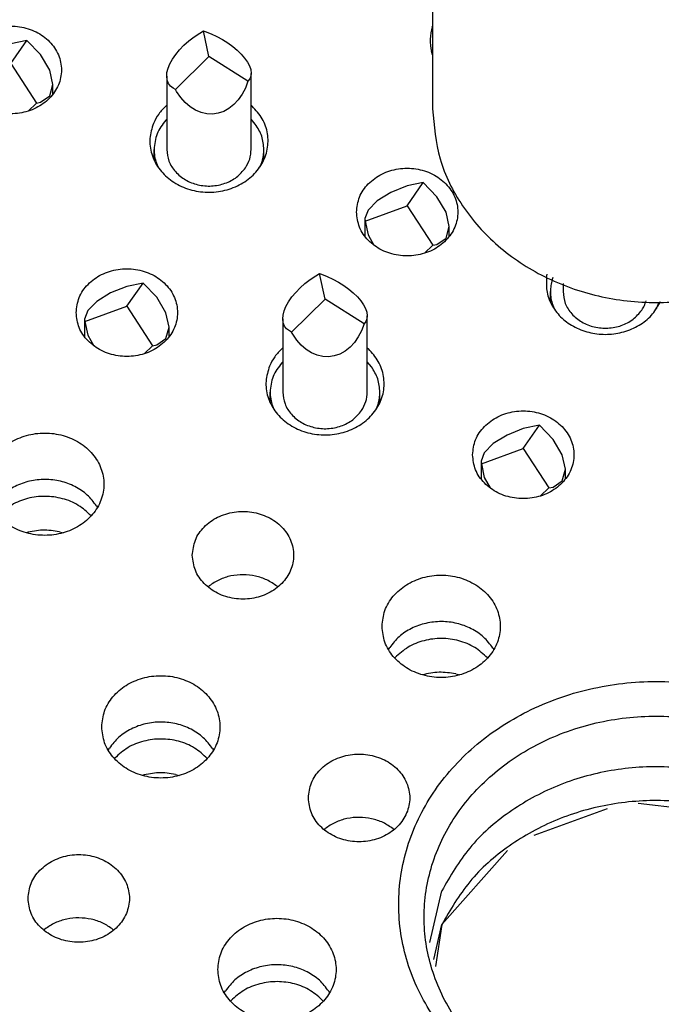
# Model space of a CAD drawing. Header units: inches. Extents: x -129 to 664, y -381 to 179.
# Tile 55 of 109: x -54 to -46, y -221 to -210. Entities that reach past the tile are written whole.
import ezdxf

# ---------------------------------------------------------------- set-up
doc = ezdxf.new("R2010")
doc.units = ezdxf.units.IN
doc.layers.add('1', color=7, linetype='Continuous')

# ---------------------------------------------------------------- blocks, each defined once
blk = doc.blocks.new('nut_hcdps_E7018-25751_1__12', base_point=(-48.976, -213.144))
at = {"color": 7, "linetype": 'Continuous'}
for p, q in [((-48.351, -205.554), (-48.539, -205.586)), ((-48.539, -205.586), (-48.539, -205.986)), ((-48.351, -205.554), (-47.821, -205.744)), ((-47.821, -205.744), (-47.43, -206.086)), ((-48.768, -206.36), (-48.539, -205.986)), ((-47.032, -206.527), (-48.539, -205.986)), ((-47.43, -206.086), (-47.032, -206.427)), ((-48.922, -206.386), (-48.733, -206.354)), ((-48.203, -206.544), (-48.733, -206.354)), ((-47.032, -206.527), (-47.032, -206.427)), ((-47.812, -206.886), (-48.203, -206.544)), ((-48.976, -206.849), (-48.976, -210.849)), ((-43.676, -210.849), (-43.676, -206.849)), ((-47.415, -207.227), (-47.812, -206.886)), ((-47.335, -206.887), (-47.414, -207.23)), ((-44.84, -207.015), (-44.449, -206.954)), ((-44.449, -206.954), (-43.919, -207.144)), ((-45.238, -207.071), (-44.84, -207.015)), ((-45.238, -207.171), (-45.238, -207.071)), ((-45.238, -207.171), (-43.73, -207.711)), ((-43.73, -207.311), (-43.919, -207.144)), ((-43.73, -207.311), (-43.73, -207.711)), ((-47.138, -207.531), (-46.967, -207.456)), ((-46.967, -207.456), (-46.878, -207.435)), ((-46.478, -207.366), (-46.258, -207.354)), ((-47.098, -207.48), (-47.237, -207.66)), ((-45.56, -207.502), (-45.52, -207.523)), ((-45.385, -207.699), (-45.554, -207.48)), ((-45.505, -207.855), (-45.317, -207.611)), ((-44.831, -207.754), (-45.222, -207.815)), ((-44.831, -207.754), (-44.302, -207.944)), ((-45.222, -207.815), (-45.62, -207.871)), ((-44.302, -207.944), (-44.113, -208.111)), ((-44.113, -208.111), (-44.113, -208.511))]:
    blk.add_line(p, q, dxfattribs=at)
at = {"color": 1, "linetype": 'Continuous'}
for p, q in [((-47.136, -207.529), (-47.015, -207.459)), ((-45.637, -207.459), (-45.563, -207.502)), ((-45.563, -207.502), (-45.516, -207.529))]:
    blk.add_line(p, q, dxfattribs=at)
at = {"color": 7, "linetype": 'Continuous'}
for points, knots in [([(-43.676, -206.849), (-43.693, -206.652), (-43.728, -206.255), (-43.998, -205.704), (-44.407, -205.23), (-44.941, -204.863), (-45.563, -204.625), (-46.232, -204.53), (-46.908, -204.584), (-47.545, -204.785), (-48.115, -205.112), (-48.399, -205.43), (-48.539, -205.586)], [0, 0, 0, 0, 0.587286, 1.186519, 1.806034, 2.44847, 3.110621, 3.78469, 4.460272, 5.126647, 5.775077, 6.400921, 6.400921, 6.400921, 6.400921]), ([(-43.919, -207.144), (-43.895, -206.951), (-43.846, -206.564), (-44.009, -205.986), (-44.332, -205.471), (-44.804, -205.053), (-45.385, -204.761), (-46.033, -204.616), (-46.702, -204.625), (-47.342, -204.791), (-47.92, -205.093), (-48.209, -205.402), (-48.351, -205.554)], [0, 0, 0, 0, 0.577804, 1.160027, 1.758948, 2.381276, 3.026584, 3.688116, 4.354999, 5.015056, 5.657778, 6.277089, 6.277089, 6.277089, 6.277089]), ([(-44.449, -206.954), (-44.441, -206.811), (-44.424, -206.523), (-44.565, -206.103), (-44.816, -205.731), (-45.17, -205.428), (-45.599, -205.216), (-46.076, -205.106), (-46.57, -205.105), (-47.046, -205.215), (-47.482, -205.421), (-47.709, -205.637), (-47.821, -205.744)], [0, 0, 0, 0, 0.425961, 0.856788, 1.300306, 1.760505, 2.236772, 2.724474, 3.216328, 3.704134, 4.180586, 4.641007, 4.641007, 4.641007, 4.641007]), ([(-45.238, -207.071), (-45.254, -206.985), (-45.287, -206.81), (-45.437, -206.58), (-45.646, -206.393), (-45.906, -206.263), (-46.196, -206.198), (-46.495, -206.203), (-46.784, -206.273), (-46.95, -206.376), (-47.032, -206.427)], [0, 0, 0, 0, 0.260228, 0.527904, 0.806064, 1.094531, 1.39027, 1.688392, 1.983425, 2.270655, 2.270655, 2.270655, 2.270655]), ([(-48.922, -206.386), (-48.938, -206.463), (-48.969, -206.615), (-48.974, -206.771), (-48.976, -206.849)], [0, 0, 0, 0, 0.2335931, 0.4663966, 0.4663966, 0.4663966, 0.4663966]), ([(-48.733, -206.354), (-48.757, -206.547), (-48.806, -206.934), (-48.643, -207.512), (-48.32, -208.027), (-47.848, -208.445), (-47.267, -208.736), (-46.62, -208.882), (-45.95, -208.872), (-45.31, -208.706), (-44.732, -208.405), (-44.443, -208.095), (-44.302, -207.944)], [0, 0, 0, 0, 0.577804, 1.160027, 1.758948, 2.381276, 3.026584, 3.688116, 4.354999, 5.015056, 5.657778, 6.277089, 6.277089, 6.277089, 6.277089]), ([(-47.032, -206.527), (-47.095, -206.578), (-47.218, -206.68), (-47.296, -206.819), (-47.335, -206.887)], [0, 0, 0, 0, 0.2410819, 0.4742278, 0.4742278, 0.4742278, 0.4742278]), ([(-48.203, -206.544), (-48.212, -206.687), (-48.228, -206.974), (-48.087, -207.394), (-47.837, -207.767), (-47.482, -208.069), (-47.053, -208.282), (-46.576, -208.392), (-46.082, -208.393), (-45.606, -208.283), (-45.171, -208.077), (-44.943, -207.86), (-44.831, -207.754)], [0, 0, 0, 0, 0.425961, 0.856788, 1.300306, 1.760505, 2.236772, 2.724474, 3.216328, 3.704134, 4.180586, 4.641006, 4.641006, 4.641006, 4.641006]), ([(-48.976, -206.849), (-48.959, -207.045), (-48.925, -207.442), (-48.654, -207.994), (-48.246, -208.468), (-47.711, -208.835), (-47.089, -209.073), (-46.42, -209.167), (-45.744, -209.114), (-45.108, -208.913), (-44.538, -208.586), (-44.253, -208.268), (-44.113, -208.111)], [0, 0, 0, 0, 0.587286, 1.186519, 1.806034, 2.44847, 3.110621, 3.784689, 4.460272, 5.126647, 5.775077, 6.400921, 6.400921, 6.400921, 6.400921]), ([(-43.73, -207.311), (-43.715, -207.235), (-43.683, -207.082), (-43.678, -206.926), (-43.676, -206.849)], [0, 0, 0, 0, 0.2335933, 0.466397, 0.466397, 0.466397, 0.466397]), ([(-47.415, -207.227), (-47.398, -207.313), (-47.365, -207.487), (-47.215, -207.717), (-47.006, -207.905), (-46.746, -208.035), (-46.456, -208.1), (-46.158, -208.094), (-45.868, -208.024), (-45.702, -207.921), (-45.62, -207.871)], [0, 0, 0, 0, 0.260228, 0.527904, 0.806064, 1.094531, 1.39027, 1.688393, 1.983426, 2.270655, 2.270655, 2.270655, 2.270655]), ([(-45.554, -207.48), (-45.627, -207.426), (-45.775, -207.316), (-46.043, -207.225), (-46.326, -207.192), (-46.609, -207.225), (-46.877, -207.316), (-47.025, -207.426), (-47.098, -207.48)], [0, 0, 0, 0, 0.271593, 0.551446, 0.83596, 1.120473, 1.400327, 1.671919, 1.671919, 1.671919, 1.671919]), ([(-45.317, -207.611), (-45.289, -207.54), (-45.232, -207.398), (-45.236, -207.246), (-45.238, -207.171)], [0, 0, 0, 0, 0.2270745, 0.4514798, 0.4514798, 0.4514798, 0.4514798]), ([(-45.56, -207.502), (-45.673, -207.462), (-45.899, -207.382), (-46.138, -207.363), (-46.258, -207.354)], [0, 0, 0, 0, 0.3560561, 0.7163551, 0.7163551, 0.7163551, 0.7163551]), ([(-44.113, -208.511), (-44.028, -208.387), (-43.858, -208.14), (-43.773, -207.853), (-43.73, -207.711)], [0, 0, 0, 0, 0.4506023, 0.8917694, 0.8917694, 0.8917694, 0.8917694]), ([(-48.976, -210.849), (-48.958, -211.05), (-48.922, -211.456), (-48.639, -212.019), (-48.213, -212.498), (-47.657, -212.863), (-47.014, -213.092), (-46.326, -213.17), (-45.638, -213.092), (-44.995, -212.863), (-44.439, -212.498), (-44.013, -212.019), (-43.73, -211.456), (-43.694, -211.05), (-43.676, -210.849)], [0, 0, 0, 0, 0.600805, 1.214361, 1.849394, 2.508357, 3.187364, 3.877678, 4.567992, 5.246999, 5.905963, 6.540996, 7.154551, 7.755357, 7.755357, 7.755357, 7.755357])]:
    blk.add_open_spline(points, degree=3, knots=knots, dxfattribs=at)
at = {"color": 1, "linetype": 'Continuous'}
blk.add_open_spline([(-45.637, -207.459), (-45.749, -207.425), (-45.973, -207.357), (-46.326, -207.331), (-46.679, -207.357), (-46.903, -207.425), (-47.015, -207.459)], degree=3, knots=[0, 0, 0, 0, 0.349125, 0.701563, 1.054001, 1.403127, 1.403127, 1.403127, 1.403127], dxfattribs=at)
blk = doc.blocks.new('E7018-60120_plug_female_hcdps_ass__14', base_point=(-48.976, -281.006))
blk.add_blockref('nut_hcdps_E7018-25751_1__12', (-48.976, -213.144))
blk = doc.blocks.new('100A_pin_assy_5__15', base_point=(-48.976, -281.006))
blk.add_blockref('E7018-60120_plug_female_hcdps_ass__14', (-48.976, -281.006))
blk = doc.blocks.new('gnd_pogo_bot_1400-1715_2_9__76', base_point=(-49.777, -212.56))
at = {"color": 7, "linetype": 'Continuous'}
for p, q in [((-49.277, -211.763), (-49.468, -211.839)), ((-49.277, -211.997), (-49.085, -211.722)), ((-49.085, -211.722), (-49.277, -211.763)), ((-48.923, -211.89), (-49.085, -211.722)), ((-49.468, -211.839), (-49.63, -211.939)), ((-48.815, -212.073), (-48.923, -211.89)), ((-49.772, -212.179), (-49.277, -211.997)), ((-49.63, -211.939), (-49.739, -212.048)), ((-49.277, -211.997), (-48.972, -212.466)), ((-49.739, -212.048), (-49.777, -212.15)), ((-48.777, -212.245), (-48.815, -212.073)), ((-49.777, -212.15), (-49.777, -212.359)), ((-49.777, -212.15), (-49.772, -212.179)), ((-49.772, -212.179), (-49.739, -212.34)), ((-49.739, -212.34), (-49.669, -212.466)), ((-48.815, -212.38), (-48.777, -212.245)), ((-48.777, -212.359), (-48.777, -212.245)), ((-49.071, -212.56), (-48.972, -212.466)), ((-48.972, -212.466), (-48.923, -212.456)), ((-48.923, -212.456), (-48.815, -212.38))]:
    blk.add_line(p, q, dxfattribs=at)
blk = doc.blocks.new('gnd_pogo_bot_1400-1715_2_8__77', base_point=(-54.47, -210.877))
at = {"color": 7, "linetype": 'Continuous'}
for p, q in [((-53.97, -210.079), (-54.161, -210.155)), ((-53.97, -210.314), (-53.779, -210.039)), ((-53.779, -210.039), (-53.97, -210.079)), ((-53.616, -210.206), (-53.779, -210.039)), ((-54.324, -210.256), (-54.432, -210.365)), ((-54.161, -210.155), (-54.324, -210.256)), ((-53.508, -210.39), (-53.616, -210.206)), ((-54.432, -210.365), (-54.47, -210.466)), ((-54.466, -210.495), (-53.97, -210.314)), ((-53.97, -210.314), (-53.666, -210.782)), ((-54.47, -210.466), (-54.47, -210.675)), ((-54.47, -210.466), (-54.466, -210.495)), ((-53.47, -210.562), (-53.508, -210.39)), ((-54.466, -210.495), (-54.432, -210.656)), ((-53.508, -210.696), (-53.47, -210.562)), ((-53.47, -210.675), (-53.47, -210.562)), ((-54.432, -210.656), (-54.362, -210.782)), ((-53.616, -210.772), (-53.508, -210.696)), ((-53.764, -210.877), (-53.666, -210.782)), ((-53.666, -210.782), (-53.616, -210.772))]:
    blk.add_line(p, q, dxfattribs=at)
blk = doc.blocks.new('gnd_pogo_bot_1400-1715_2_5__80', base_point=(-48.402, -215.434))
at = {"color": 7, "linetype": 'Continuous'}
for p, q in [((-47.902, -214.637), (-48.093, -214.713)), ((-47.902, -214.872), (-47.711, -214.596)), ((-47.711, -214.596), (-47.902, -214.637)), ((-47.549, -214.764), (-47.711, -214.596)), ((-48.093, -214.713), (-48.256, -214.813)), ((-47.44, -214.947), (-47.549, -214.764)), ((-48.364, -214.922), (-48.402, -215.024)), ((-48.398, -215.053), (-47.902, -214.872)), ((-48.256, -214.813), (-48.364, -214.922)), ((-47.902, -214.872), (-47.598, -215.34)), ((-48.402, -215.024), (-48.402, -215.233)), ((-48.402, -215.024), (-48.398, -215.053)), ((-47.402, -215.119), (-47.44, -214.947)), ((-48.398, -215.053), (-48.364, -215.214)), ((-47.44, -215.254), (-47.402, -215.119)), ((-47.402, -215.233), (-47.402, -215.119)), ((-48.364, -215.214), (-48.294, -215.34)), ((-47.549, -215.33), (-47.44, -215.254)), ((-47.696, -215.434), (-47.598, -215.34)), ((-47.598, -215.34), (-47.549, -215.33))]:
    blk.add_line(p, q, dxfattribs=at)
blk = doc.blocks.new('gnd_pogo_bot_1400-1715_2_4__81', base_point=(-53.095, -213.751))
at = {"color": 7, "linetype": 'Continuous'}
for p, q in [((-52.595, -213.188), (-52.404, -212.913)), ((-52.404, -212.913), (-52.595, -212.953)), ((-52.242, -213.08), (-52.404, -212.913)), ((-52.787, -213.029), (-52.949, -213.13)), ((-52.595, -212.953), (-52.787, -213.029)), ((-52.949, -213.13), (-53.057, -213.239)), ((-52.133, -213.264), (-52.242, -213.08)), ((-53.057, -213.239), (-53.095, -213.34)), ((-53.091, -213.369), (-52.595, -213.188)), ((-52.595, -213.188), (-52.291, -213.656)), ((-52.095, -213.436), (-52.133, -213.264)), ((-53.095, -213.34), (-53.095, -213.549)), ((-53.095, -213.34), (-53.091, -213.369)), ((-53.091, -213.369), (-53.057, -213.53)), ((-52.133, -213.57), (-52.095, -213.436)), ((-52.095, -213.549), (-52.095, -213.436)), ((-53.057, -213.53), (-52.987, -213.656)), ((-52.242, -213.646), (-52.133, -213.57)), ((-52.389, -213.751), (-52.291, -213.656)), ((-52.291, -213.656), (-52.242, -213.646))]:
    blk.add_line(p, q, dxfattribs=at)
blk = doc.blocks.new('ground_pin_set_2__84', base_point=(-63.857, -215.434))
for name, p in [('gnd_pogo_bot_1400-1715_2_8__77', (-54.47, -210.877)), ('gnd_pogo_bot_1400-1715_2_9__76', (-49.777, -212.56)), ('gnd_pogo_bot_1400-1715_2_4__81', (-53.095, -213.751)), ('gnd_pogo_bot_1400-1715_2_5__80', (-48.402, -215.434))]:
    blk.add_blockref(name, p)
blk = doc.blocks.new('insulator_top2_E7018-25457__90', base_point=(-86.509, -231.663))
at = {"color": 7, "linetype": 'Continuous'}
for p, q in [((-48.979, -209.878), (-48.976, -209.87)), ((-48.976, -210.211), (-48.988, -210.172)), ((-52.131, -210.813), (-52.123, -210.807)), ((-51.123, -210.807), (-51.111, -210.818)), ((-47.626, -212.849), (-47.619, -212.808)), ((-46.279, -213.136), (-46.283, -213.146)), ((-50.756, -213.687), (-50.749, -213.681)), ((-49.749, -213.681), (-49.736, -213.692)), ((-52.955, -215.552), (-52.944, -215.571)), ((-51.635, -216.512), (-51.621, -216.5)), ((-50.816, -216.503), (-50.806, -216.512)), ((-49.497, -217.254), (-49.483, -217.23)), ((-48.261, -217.236), (-48.251, -217.254)), ((-52.816, -218.445), (-52.802, -218.421)), ((-51.58, -218.426), (-51.569, -218.445)), ((-50.261, -219.386), (-50.246, -219.374)), ((-49.442, -219.377), (-49.431, -219.386)), ((-49.007, -220.724), (-48.867, -220.112)), ((-53.58, -220.577), (-53.565, -220.564)), ((-52.76, -220.568), (-52.75, -220.577)), ((-51.442, -221.319), (-51.427, -221.295)), ((-50.205, -221.3), (-50.195, -221.319))]:
    blk.add_line(p, q, dxfattribs=at)
for points, knots in [([(-54.57, -210.389), (-54.563, -210.45), (-54.548, -210.574), (-54.435, -210.733), (-54.273, -210.85), (-54.075, -210.911), (-53.865, -210.911), (-53.668, -210.85), (-53.504, -210.733), (-53.396, -210.574), (-53.357, -210.389), (-53.396, -210.204), (-53.504, -210.044), (-53.668, -209.928), (-53.865, -209.867), (-54.075, -209.867), (-54.273, -209.928), (-54.435, -210.044), (-54.548, -210.204), (-54.563, -210.328), (-54.57, -210.389)], [0, 0, 0, 0, 0.181365, 0.369194, 0.566516, 0.771824, 0.980202, 1.18551, 1.382833, 1.570662, 1.752027, 1.933392, 2.121221, 2.318543, 2.523851, 2.732229, 2.937537, 3.134859, 3.322688, 3.504053, 3.504053, 3.504053, 3.504053]), ([(-48.979, -209.878), (-48.991, -209.927), (-49.015, -210.024), (-48.997, -210.123), (-48.988, -210.172)], [0, 0, 0, 0, 0.1485663, 0.2968286, 0.2968286, 0.2968286, 0.2968286]), ([(-52.28, -211.022), (-52.299, -211.081), (-52.336, -211.199), (-52.31, -211.388), (-52.224, -211.56), (-52.083, -211.7), (-51.902, -211.797), (-51.696, -211.843), (-51.484, -211.834), (-51.285, -211.772), (-51.114, -211.66), (-50.989, -211.509), (-50.922, -211.33), (-50.92, -211.142), (-50.982, -210.96), (-51.068, -210.866), (-51.111, -210.818)], [0, 0, 0, 0, 0.184237, 0.367591, 0.555318, 0.750852, 0.954639, 1.164291, 1.37558, 1.583791, 1.785137, 1.978036, 2.163905, 2.34694, 2.532535, 2.724999, 2.724999, 2.724999, 2.724999]), ([(-52.131, -210.813), (-52.162, -210.844), (-52.223, -210.906), (-52.261, -210.983), (-52.28, -211.022)], [0, 0, 0, 0, 0.1309206, 0.2582688, 0.2582688, 0.2582688, 0.2582688]), ([(-49.877, -212.072), (-49.869, -212.133), (-49.854, -212.257), (-49.741, -212.417), (-49.579, -212.533), (-49.381, -212.595), (-49.172, -212.595), (-48.974, -212.533), (-48.811, -212.417), (-48.702, -212.257), (-48.664, -212.072), (-48.702, -211.888), (-48.811, -211.728), (-48.974, -211.612), (-49.172, -211.55), (-49.381, -211.55), (-49.579, -211.612), (-49.741, -211.728), (-49.854, -211.888), (-49.869, -212.012), (-49.877, -212.072)], [0, 0, 0, 0, 0.181365, 0.369194, 0.566516, 0.771824, 0.980202, 1.18551, 1.382833, 1.570662, 1.752027, 1.933392, 2.121221, 2.318543, 2.523851, 2.732229, 2.937537, 3.134859, 3.322688, 3.504053, 3.504053, 3.504053, 3.504053]), ([(-53.195, -213.263), (-53.188, -213.324), (-53.173, -213.448), (-53.06, -213.607), (-52.898, -213.724), (-52.7, -213.785), (-52.491, -213.785), (-52.293, -213.724), (-52.13, -213.607), (-52.021, -213.448), (-51.983, -213.263), (-52.021, -213.078), (-52.13, -212.919), (-52.293, -212.802), (-52.491, -212.741), (-52.7, -212.741), (-52.898, -212.802), (-53.06, -212.919), (-53.173, -213.078), (-53.188, -213.202), (-53.195, -213.263)], [0, 0, 0, 0, 0.181365, 0.369194, 0.566516, 0.771824, 0.980202, 1.18551, 1.382833, 1.570662, 1.752027, 1.933392, 2.121221, 2.318543, 2.523851, 2.732229, 2.937537, 3.134859, 3.322688, 3.504053, 3.504053, 3.504053, 3.504053]), ([(-47.626, -212.849), (-47.628, -212.908), (-47.631, -213.025), (-47.562, -213.192), (-47.447, -213.336), (-47.289, -213.444), (-47.104, -213.51), (-46.905, -213.528), (-46.708, -213.498), (-46.529, -213.42), (-46.378, -213.304), (-46.314, -213.198), (-46.283, -213.146)], [0, 0, 0, 0, 0.172584, 0.347976, 0.529637, 0.718818, 0.914378, 1.113334, 1.311788, 1.505974, 1.693294, 1.873174, 1.873174, 1.873174, 1.873174]), ([(-50.906, -213.896), (-50.924, -213.955), (-50.961, -214.073), (-50.935, -214.262), (-50.85, -214.434), (-50.709, -214.574), (-50.527, -214.671), (-50.322, -214.717), (-50.11, -214.708), (-49.91, -214.646), (-49.74, -214.534), (-49.614, -214.383), (-49.547, -214.204), (-49.546, -214.016), (-49.608, -213.834), (-49.693, -213.74), (-49.736, -213.692)], [0, 0, 0, 0, 0.184237, 0.367591, 0.555318, 0.750852, 0.954639, 1.16429, 1.375579, 1.58379, 1.785136, 1.978035, 2.163904, 2.346939, 2.532534, 2.724997, 2.724997, 2.724997, 2.724997]), ([(-50.756, -213.687), (-50.787, -213.718), (-50.848, -213.78), (-50.887, -213.858), (-50.906, -213.896)], [0, 0, 0, 0, 0.1309208, 0.258269, 0.258269, 0.258269, 0.258269]), ([(-48.502, -214.947), (-48.495, -215.007), (-48.48, -215.131), (-48.367, -215.291), (-48.205, -215.408), (-48.007, -215.469), (-47.797, -215.469), (-47.6, -215.408), (-47.437, -215.291), (-47.328, -215.131), (-47.289, -214.947), (-47.328, -214.762), (-47.437, -214.602), (-47.6, -214.486), (-47.797, -214.424), (-48.007, -214.424), (-48.205, -214.486), (-48.367, -214.602), (-48.48, -214.762), (-48.495, -214.886), (-48.502, -214.947)], [0, 0, 0, 0, 0.181365, 0.369194, 0.566516, 0.771824, 0.980202, 1.18551, 1.382833, 1.570662, 1.752027, 1.933392, 2.121221, 2.318543, 2.523851, 2.732229, 2.937537, 3.134859, 3.322688, 3.504053, 3.504053, 3.504053, 3.504053]), ([(-54.267, -215.295), (-54.261, -215.359), (-54.247, -215.489), (-54.139, -215.661), (-53.982, -215.796), (-53.785, -215.882), (-53.567, -215.911), (-53.35, -215.882), (-53.153, -215.796), (-52.995, -215.661), (-52.891, -215.489), (-52.856, -215.295), (-52.891, -215.102), (-52.995, -214.929), (-53.153, -214.794), (-53.35, -214.709), (-53.567, -214.679), (-53.785, -214.709), (-53.982, -214.794), (-54.139, -214.929), (-54.247, -215.102), (-54.261, -215.231), (-54.267, -215.295)], [0, 0, 0, 0, 0.190439, 0.386512, 0.591376, 0.804667, 1.023004, 1.241341, 1.454632, 1.659496, 1.855569, 2.046008, 2.236447, 2.43252, 2.637384, 2.850675, 3.069012, 3.287349, 3.50064, 3.705504, 3.901578, 4.092016, 4.092016, 4.092016, 4.092016]), ([(-52.955, -215.552), (-52.989, -215.507), (-53.06, -215.415), (-53.209, -215.317), (-53.38, -215.254), (-53.564, -215.232), (-53.748, -215.252), (-53.919, -215.314), (-54.07, -215.41), (-54.142, -215.502), (-54.177, -215.547)], [0, 0, 0, 0, 0.169498, 0.345491, 0.526995, 0.711655, 0.896376, 1.078052, 1.254286, 1.424031, 1.424031, 1.424031, 1.424031]), ([(-51.821, -216.137), (-51.813, -216.198), (-51.798, -216.322), (-51.685, -216.481), (-51.523, -216.598), (-51.325, -216.659), (-51.116, -216.659), (-50.918, -216.598), (-50.755, -216.481), (-50.646, -216.322), (-50.608, -216.137), (-50.646, -215.952), (-50.755, -215.793), (-50.918, -215.676), (-51.116, -215.615), (-51.325, -215.615), (-51.523, -215.676), (-51.685, -215.793), (-51.798, -215.952), (-51.813, -216.076), (-51.821, -216.137)], [0, 0, 0, 0, 0.181365, 0.369194, 0.566516, 0.771824, 0.980202, 1.18551, 1.382833, 1.570662, 1.752027, 1.933392, 2.121221, 2.318543, 2.523851, 2.732229, 2.937537, 3.134859, 3.322688, 3.504053, 3.504053, 3.504053, 3.504053]), ([(-50.816, -216.503), (-50.855, -216.477), (-50.934, -216.423), (-51.072, -216.379), (-51.218, -216.362), (-51.363, -216.377), (-51.502, -216.421), (-51.581, -216.473), (-51.621, -216.5)], [0, 0, 0, 0, 0.1402466, 0.2843162, 0.4305332, 0.5767955, 0.7209924, 0.8614224, 0.8614224, 0.8614224, 0.8614224]), ([(-49.574, -216.979), (-49.567, -217.043), (-49.553, -217.172), (-49.446, -217.345), (-49.289, -217.48), (-49.091, -217.565), (-48.874, -217.595), (-48.657, -217.565), (-48.46, -217.48), (-48.301, -217.345), (-48.198, -217.172), (-48.162, -216.979), (-48.198, -216.786), (-48.301, -216.613), (-48.46, -216.478), (-48.657, -216.392), (-48.874, -216.363), (-49.091, -216.392), (-49.289, -216.478), (-49.446, -216.613), (-49.553, -216.786), (-49.567, -216.915), (-49.574, -216.979)], [0, 0, 0, 0, 0.190439, 0.386512, 0.591376, 0.804667, 1.023004, 1.241341, 1.454632, 1.659496, 1.855569, 2.046008, 2.236447, 2.43252, 2.637384, 2.850675, 3.069012, 3.287349, 3.50064, 3.705504, 3.901578, 4.092016, 4.092016, 4.092016, 4.092016]), ([(-48.261, -217.236), (-48.296, -217.19), (-48.366, -217.098), (-48.516, -217), (-48.686, -216.937), (-48.87, -216.916), (-49.055, -216.936), (-49.226, -216.997), (-49.377, -217.094), (-49.448, -217.185), (-49.483, -217.23)], [0, 0, 0, 0, 0.169498, 0.345491, 0.526995, 0.711654, 0.896376, 1.078052, 1.254285, 1.42403, 1.42403, 1.42403, 1.42403]), ([(-52.893, -218.169), (-52.886, -218.233), (-52.872, -218.363), (-52.765, -218.535), (-52.608, -218.67), (-52.41, -218.756), (-52.193, -218.785), (-51.975, -218.756), (-51.778, -218.67), (-51.62, -218.535), (-51.517, -218.363), (-51.481, -218.169), (-51.517, -217.976), (-51.62, -217.804), (-51.778, -217.668), (-51.975, -217.583), (-52.193, -217.553), (-52.41, -217.583), (-52.608, -217.668), (-52.765, -217.804), (-52.872, -217.976), (-52.886, -218.105), (-52.893, -218.169)], [0, 0, 0, 0, 0.190439, 0.386512, 0.591376, 0.804667, 1.023004, 1.241341, 1.454632, 1.659496, 1.855569, 2.046008, 2.236447, 2.43252, 2.637384, 2.850675, 3.069012, 3.287349, 3.50064, 3.705504, 3.901578, 4.092016, 4.092016, 4.092016, 4.092016]), ([(-43.276, -220.274), (-43.297, -220.042), (-43.338, -219.575), (-43.664, -218.927), (-44.155, -218.375), (-44.795, -217.955), (-45.534, -217.692), (-46.326, -217.602), (-47.118, -217.692), (-47.858, -217.955), (-48.497, -218.375), (-48.991, -218.927), (-49.304, -219.575), (-49.412, -220.274), (-49.304, -220.973), (-48.991, -221.62), (-48.497, -222.172), (-47.858, -222.593), (-47.118, -222.856), (-46.326, -222.945), (-45.534, -222.856), (-44.795, -222.593), (-44.155, -222.172), (-43.664, -221.62), (-43.338, -220.973), (-43.297, -220.505), (-43.276, -220.274)], [0, 0, 0, 0, 0.691493, 1.39766, 2.128548, 2.886978, 3.668476, 4.462988, 5.2575, 6.038999, 6.797429, 7.528316, 8.234484, 8.925977, 9.61747, 10.323637, 11.054524, 11.812954, 12.594453, 13.388965, 14.183477, 14.964976, 15.723405, 16.454293, 17.16046, 17.851953, 17.851953, 17.851953, 17.851953]), ([(-43.576, -220.424), (-43.595, -220.215), (-43.632, -219.794), (-43.926, -219.21), (-44.368, -218.712), (-44.945, -218.333), (-45.612, -218.096), (-46.326, -218.015), (-47.04, -218.096), (-47.707, -218.333), (-48.283, -218.712), (-48.729, -219.21), (-49.011, -219.794), (-49.108, -220.424), (-49.011, -221.054), (-48.729, -221.638), (-48.283, -222.135), (-47.707, -222.515), (-47.04, -222.752), (-46.326, -222.832), (-45.612, -222.752), (-44.945, -222.515), (-44.368, -222.135), (-43.926, -221.638), (-43.632, -221.054), (-43.595, -220.632), (-43.576, -220.424)], [0, 0, 0, 0, 0.623477, 1.260185, 1.919182, 2.603013, 3.307642, 4.024006, 4.740369, 5.444999, 6.128829, 6.787826, 7.424534, 8.048012, 8.671489, 9.308197, 9.967194, 10.651024, 11.355654, 12.072017, 12.788381, 13.493011, 14.176841, 14.835838, 15.472546, 16.096023, 16.096023, 16.096023, 16.096023]), ([(-51.58, -218.426), (-51.615, -218.381), (-51.685, -218.289), (-51.834, -218.191), (-52.005, -218.128), (-52.189, -218.106), (-52.373, -218.126), (-52.545, -218.188), (-52.695, -218.284), (-52.767, -218.376), (-52.802, -218.421)], [0, 0, 0, 0, 0.169498, 0.345491, 0.526995, 0.711655, 0.896376, 1.078052, 1.254286, 1.424031, 1.424031, 1.424031, 1.424031]), ([(-50.446, -219.011), (-50.439, -219.072), (-50.424, -219.196), (-50.311, -219.356), (-50.149, -219.472), (-49.951, -219.533), (-49.741, -219.533), (-49.544, -219.472), (-49.381, -219.356), (-49.272, -219.196), (-49.233, -219.011), (-49.272, -218.826), (-49.381, -218.667), (-49.544, -218.55), (-49.741, -218.489), (-49.951, -218.489), (-50.149, -218.55), (-50.311, -218.667), (-50.424, -218.826), (-50.439, -218.95), (-50.446, -219.011)], [0, 0, 0, 0, 0.181365, 0.369194, 0.566516, 0.771824, 0.980202, 1.18551, 1.382833, 1.570662, 1.752027, 1.933392, 2.121221, 2.318543, 2.523851, 2.732229, 2.937537, 3.134859, 3.322688, 3.504053, 3.504053, 3.504053, 3.504053]), ([(-44.382, -219.34), (-44.553, -219.211), (-44.902, -218.951), (-45.527, -218.722), (-46.191, -218.621), (-46.864, -218.664), (-47.507, -218.846), (-48.077, -219.159), (-48.557, -219.579), (-48.765, -219.937), (-48.867, -220.112)], [0, 0, 0, 0, 0.640613, 1.299907, 1.970701, 2.643504, 3.308431, 3.957155, 4.584719, 5.190928, 5.190928, 5.190928, 5.190928]), ([(-49.442, -219.377), (-49.481, -219.351), (-49.559, -219.297), (-49.698, -219.253), (-49.843, -219.236), (-49.989, -219.251), (-50.128, -219.295), (-50.207, -219.348), (-50.246, -219.374)], [0, 0, 0, 0, 0.1402466, 0.2843161, 0.4305329, 0.5767951, 0.7209918, 0.8614217, 0.8614217, 0.8614217, 0.8614217]), ([(-53.765, -220.202), (-53.757, -220.262), (-53.743, -220.386), (-53.629, -220.546), (-53.467, -220.662), (-53.269, -220.724), (-53.06, -220.724), (-52.862, -220.662), (-52.699, -220.546), (-52.591, -220.386), (-52.552, -220.202), (-52.591, -220.017), (-52.699, -219.857), (-52.862, -219.741), (-53.06, -219.679), (-53.269, -219.679), (-53.467, -219.741), (-53.629, -219.857), (-53.743, -220.017), (-53.757, -220.141), (-53.765, -220.202)], [0, 0, 0, 0, 0.181365, 0.369194, 0.566516, 0.771824, 0.980202, 1.18551, 1.382833, 1.570662, 1.752027, 1.933392, 2.121221, 2.318543, 2.523851, 2.732229, 2.937537, 3.134859, 3.322688, 3.504053, 3.504053, 3.504053, 3.504053]), ([(-52.76, -220.568), (-52.799, -220.541), (-52.878, -220.488), (-53.016, -220.443), (-53.162, -220.427), (-53.307, -220.442), (-53.446, -220.485), (-53.525, -220.538), (-53.565, -220.564)], [0, 0, 0, 0, 0.1402462, 0.2843153, 0.4305318, 0.5767936, 0.72099, 0.8614196, 0.8614196, 0.8614196, 0.8614196]), ([(-51.518, -221.043), (-51.511, -221.107), (-51.497, -221.237), (-51.39, -221.409), (-51.233, -221.544), (-51.035, -221.63), (-50.818, -221.659), (-50.601, -221.63), (-50.404, -221.544), (-50.245, -221.409), (-50.142, -221.237), (-50.106, -221.043), (-50.142, -220.85), (-50.245, -220.678), (-50.404, -220.543), (-50.601, -220.457), (-50.818, -220.427), (-51.035, -220.457), (-51.233, -220.543), (-51.39, -220.678), (-51.497, -220.85), (-51.511, -220.98), (-51.518, -221.043)], [0, 0, 0, 0, 0.190439, 0.386512, 0.591376, 0.804667, 1.023004, 1.241341, 1.454632, 1.659496, 1.855569, 2.046008, 2.236447, 2.43252, 2.637384, 2.850675, 3.069012, 3.287349, 3.50064, 3.705504, 3.901578, 4.092016, 4.092016, 4.092016, 4.092016]), ([(-50.205, -221.3), (-50.24, -221.255), (-50.31, -221.163), (-50.46, -221.065), (-50.63, -221.002), (-50.815, -220.98), (-50.999, -221), (-51.17, -221.062), (-51.321, -221.158), (-51.392, -221.25), (-51.427, -221.295)], [0, 0, 0, 0, 0.169498, 0.345491, 0.526995, 0.711655, 0.896377, 1.078053, 1.254286, 1.424031, 1.424031, 1.424031, 1.424031])]:
    blk.add_open_spline(points, degree=3, knots=knots, dxfattribs=at)
blk = doc.blocks.new('sig_pogo_1400-2142_13_41_3__92', base_point=(-50.899, -214.648))
at = {"color": 7, "linetype": 'Continuous'}
for p, q in [((-50.424, -212.87), (-50.359, -212.827)), ((-50.359, -212.827), (-50.314, -212.8)), ((-50.249, -213.105), (-50.314, -212.8)), ((-50.314, -212.8), (-50.291, -212.808)), ((-50.291, -212.808), (-50.223, -212.834)), ((-50.544, -212.969), (-50.486, -212.918)), ((-50.486, -212.918), (-50.424, -212.87)), ((-50.223, -212.834), (-50.155, -212.866)), ((-50.155, -212.866), (-50.089, -212.902)), ((-50.089, -212.902), (-50.026, -212.941)), ((-50.026, -212.941), (-49.967, -212.984)), ((-50.642, -213.078), (-50.596, -213.023)), ((-50.596, -213.023), (-50.544, -212.969)), ((-49.967, -212.984), (-49.914, -213.029)), ((-49.914, -213.029), (-49.866, -213.076)), ((-50.711, -213.189), (-50.68, -213.134)), ((-50.68, -213.134), (-50.642, -213.078)), ((-50.645, -213.493), (-50.249, -213.105)), ((-49.787, -213.395), (-50.249, -213.105)), ((-49.866, -213.076), (-49.826, -213.122)), ((-49.826, -213.122), (-49.794, -213.169)), ((-49.794, -213.169), (-49.77, -213.214)), ((-50.745, -213.294), (-50.732, -213.243)), ((-50.732, -213.243), (-50.711, -213.189)), ((-49.77, -213.214), (-49.755, -213.258)), ((-49.755, -213.258), (-49.749, -213.303)), ((-50.749, -213.335), (-50.745, -213.294)), ((-50.749, -213.335), (-50.749, -214.205)), ((-50.743, -213.385), (-50.749, -213.335)), ((-50.728, -213.423), (-50.743, -213.385)), ((-49.787, -213.395), (-49.817, -213.477)), ((-49.765, -213.368), (-49.787, -213.395)), ((-49.752, -213.335), (-49.765, -213.368)), ((-49.749, -213.303), (-49.752, -213.335)), ((-49.749, -214.205), (-49.749, -213.303)), ((-50.704, -213.455), (-50.728, -213.423)), ((-50.671, -213.48), (-50.704, -213.455)), ((-50.645, -213.493), (-50.671, -213.48)), ((-50.631, -213.518), (-50.645, -213.493)), ((-50.584, -213.588), (-50.631, -213.518)), ((-49.817, -213.477), (-49.856, -213.551)), ((-50.53, -213.649), (-50.584, -213.588)), ((-49.901, -213.617), (-49.953, -213.673)), ((-49.856, -213.551), (-49.901, -213.617)), ((-50.471, -213.7), (-50.53, -213.649)), ((-50.408, -213.74), (-50.471, -213.7)), ((-50.342, -213.768), (-50.408, -213.74)), ((-50.073, -213.754), (-50.139, -213.776)), ((-50.011, -213.719), (-50.073, -213.754)), ((-49.953, -213.673), (-50.011, -213.719)), ((-50.749, -213.846), (-50.76, -213.857)), ((-50.274, -213.783), (-50.342, -213.768)), ((-50.206, -213.786), (-50.274, -213.783)), ((-50.139, -213.776), (-50.206, -213.786)), ((-49.699, -213.904), (-49.749, -213.845)), ((-50.899, -214.33), (-50.899, -214.205)), ((-49.599, -214.329), (-49.599, -214.205)), ((-50.872, -214.366), (-50.851, -214.413)), ((-49.644, -214.409), (-49.62, -214.347))]:
    blk.add_line(p, q, dxfattribs=at)
for points, knots in [([(-50.76, -213.857), (-50.8, -213.909), (-50.879, -214.012), (-50.892, -214.141), (-50.899, -214.205)], [0, 0, 0, 0, 0.1935531, 0.3809583, 0.3809583, 0.3809583, 0.3809583]), ([(-49.599, -214.205), (-49.603, -214.151), (-49.613, -214.043), (-49.67, -213.951), (-49.699, -213.904)], [0, 0, 0, 0, 0.1585784, 0.3210088, 0.3210088, 0.3210088, 0.3210088]), ([(-50.899, -214.205), (-50.898, -214.232), (-50.895, -214.287), (-50.879, -214.339), (-50.872, -214.366)], [0, 0, 0, 0, 0.0816944, 0.1639494, 0.1639494, 0.1639494, 0.1639494]), ([(-50.749, -214.205), (-50.743, -214.252), (-50.733, -214.348), (-50.65, -214.475), (-50.53, -214.572), (-50.38, -214.63), (-50.218, -214.645), (-50.059, -214.613), (-49.916, -214.541), (-49.85, -214.462), (-49.817, -214.423)], [0, 0, 0, 0, 0.141386, 0.287254, 0.439971, 0.598978, 0.761314, 0.922843, 1.079706, 1.229734, 1.229734, 1.229734, 1.229734]), ([(-49.817, -214.423), (-49.797, -214.389), (-49.758, -214.321), (-49.752, -214.243), (-49.749, -214.205)], [0, 0, 0, 0, 0.1170727, 0.2316645, 0.2316645, 0.2316645, 0.2316645]), ([(-49.62, -214.347), (-49.614, -214.324), (-49.601, -214.277), (-49.6, -214.229), (-49.599, -214.205)], [0, 0, 0, 0, 0.0724708, 0.1445545, 0.1445545, 0.1445545, 0.1445545])]:
    blk.add_open_spline(points, degree=3, knots=knots, dxfattribs=at)
blk = doc.blocks.new('sig_pogo_1400-2142_13_39__96', base_point=(-47.58, -213.457))
at = {"color": 7, "linetype": 'Continuous'}
for p, q in [((-47.55, -212.848), (-47.559, -212.872)), ((-47.43, -212.917), (-47.43, -213.014)), ((-47.58, -213.139), (-47.58, -213.014)), ((-47.553, -213.175), (-47.532, -213.223)), ((-46.325, -213.218), (-46.301, -213.157)), ((-46.301, -213.157), (-46.297, -213.139)), ((-46.28, -213.139), (-46.28, -213.136))]:
    blk.add_line(p, q, dxfattribs=at)
for points, knots in [([(-47.559, -212.872), (-47.565, -212.895), (-47.577, -212.942), (-47.579, -212.99), (-47.58, -213.014)], [0, 0, 0, 0, 0.0724707, 0.1445543, 0.1445543, 0.1445543, 0.1445543]), ([(-47.58, -213.014), (-47.579, -213.042), (-47.577, -213.096), (-47.561, -213.149), (-47.553, -213.175)], [0, 0, 0, 0, 0.0816949, 0.1639504, 0.1639504, 0.1639504, 0.1639504]), ([(-47.43, -213.014), (-47.425, -213.062), (-47.414, -213.158), (-47.331, -213.285), (-47.211, -213.382), (-47.061, -213.44), (-46.899, -213.454), (-46.74, -213.423), (-46.597, -213.351), (-46.531, -213.272), (-46.498, -213.233)], [0, 0, 0, 0, 0.141386, 0.287254, 0.439971, 0.598978, 0.761314, 0.922842, 1.079706, 1.229734, 1.229734, 1.229734, 1.229734]), ([(-46.498, -213.233), (-46.488, -213.216), (-46.466, -213.181), (-46.453, -213.143), (-46.446, -213.124)], [0, 0, 0, 0, 0.0610175, 0.1211094, 0.1211094, 0.1211094, 0.1211094])]:
    blk.add_open_spline(points, degree=3, knots=knots, dxfattribs=at)
blk = doc.blocks.new('sig_pogo_1400-2142_13_38__97', base_point=(-52.273, -211.774))
at = {"color": 7, "linetype": 'Continuous'}
for p, q in [((-51.861, -210.044), (-51.799, -209.996)), ((-51.799, -209.996), (-51.733, -209.952)), ((-51.733, -209.952), (-51.689, -209.926)), ((-51.623, -210.231), (-51.689, -209.926)), ((-51.689, -209.926), (-51.666, -209.934)), ((-51.666, -209.934), (-51.598, -209.96)), ((-51.598, -209.96), (-51.53, -209.992)), ((-51.53, -209.992), (-51.464, -210.028)), ((-51.464, -210.028), (-51.401, -210.067)), ((-51.971, -210.149), (-51.919, -210.095)), ((-51.919, -210.095), (-51.861, -210.044)), ((-51.401, -210.067), (-51.342, -210.11)), ((-51.342, -210.11), (-51.288, -210.155)), ((-52.085, -210.315), (-52.055, -210.26)), ((-52.055, -210.26), (-52.017, -210.204)), ((-52.02, -210.619), (-51.623, -210.231)), ((-52.017, -210.204), (-51.971, -210.149)), ((-51.161, -210.521), (-51.623, -210.231)), ((-51.288, -210.155), (-51.241, -210.201)), ((-51.241, -210.201), (-51.201, -210.248)), ((-51.201, -210.248), (-51.168, -210.295)), ((-52.12, -210.42), (-52.107, -210.369)), ((-52.107, -210.369), (-52.085, -210.315)), ((-51.168, -210.295), (-51.144, -210.34)), ((-51.144, -210.34), (-51.129, -210.384)), ((-52.123, -210.461), (-52.12, -210.42)), ((-52.123, -210.461), (-52.123, -211.331)), ((-52.117, -210.511), (-52.123, -210.461)), ((-51.14, -210.494), (-51.161, -210.521)), ((-51.127, -210.461), (-51.14, -210.494)), ((-51.129, -210.384), (-51.123, -210.429)), ((-51.123, -210.429), (-51.127, -210.461)), ((-51.123, -211.331), (-51.123, -210.429)), ((-52.102, -210.549), (-52.117, -210.511)), ((-52.078, -210.581), (-52.102, -210.549)), ((-52.046, -210.606), (-52.078, -210.581)), ((-52.02, -210.619), (-52.046, -210.606)), ((-51.192, -210.603), (-51.23, -210.677)), ((-51.161, -210.521), (-51.192, -210.603)), ((-52.006, -210.644), (-52.02, -210.619)), ((-51.958, -210.714), (-52.006, -210.644)), ((-51.905, -210.775), (-51.958, -210.714)), ((-51.23, -210.677), (-51.276, -210.743)), ((-51.846, -210.826), (-51.905, -210.775)), ((-51.783, -210.866), (-51.846, -210.826)), ((-51.328, -210.799), (-51.386, -210.845)), ((-51.276, -210.743), (-51.328, -210.799)), ((-51.717, -210.894), (-51.783, -210.866)), ((-51.649, -210.909), (-51.717, -210.894)), ((-51.581, -210.912), (-51.649, -210.909)), ((-51.513, -210.902), (-51.581, -210.912)), ((-51.448, -210.88), (-51.513, -210.902)), ((-51.386, -210.845), (-51.448, -210.88)), ((-52.123, -210.972), (-52.134, -210.983)), ((-51.074, -211.03), (-51.123, -210.971)), ((-52.273, -211.456), (-52.273, -211.331)), ((-50.973, -211.455), (-50.973, -211.331)), ((-52.246, -211.492), (-52.226, -211.539)), ((-51.018, -211.535), (-50.995, -211.473))]:
    blk.add_line(p, q, dxfattribs=at)
for points, knots in [([(-52.134, -210.983), (-52.174, -211.035), (-52.253, -211.138), (-52.267, -211.267), (-52.273, -211.331)], [0, 0, 0, 0, 0.1935528, 0.3809578, 0.3809578, 0.3809578, 0.3809578]), ([(-50.973, -211.331), (-50.978, -211.277), (-50.987, -211.169), (-51.045, -211.077), (-51.074, -211.03)], [0, 0, 0, 0, 0.1585786, 0.3210091, 0.3210091, 0.3210091, 0.3210091]), ([(-52.273, -211.331), (-52.272, -211.358), (-52.27, -211.413), (-52.254, -211.465), (-52.246, -211.492)], [0, 0, 0, 0, 0.0816949, 0.1639504, 0.1639504, 0.1639504, 0.1639504]), ([(-52.123, -211.331), (-52.118, -211.378), (-52.107, -211.474), (-52.024, -211.601), (-51.904, -211.698), (-51.755, -211.756), (-51.592, -211.771), (-51.433, -211.739), (-51.29, -211.667), (-51.224, -211.588), (-51.192, -211.549)], [0, 0, 0, 0, 0.141386, 0.287254, 0.439971, 0.598978, 0.761314, 0.922842, 1.079706, 1.229734, 1.229734, 1.229734, 1.229734]), ([(-51.192, -211.549), (-51.172, -211.515), (-51.133, -211.447), (-51.126, -211.369), (-51.123, -211.331)], [0, 0, 0, 0, 0.1170723, 0.2316636, 0.2316636, 0.2316636, 0.2316636]), ([(-50.995, -211.473), (-50.988, -211.45), (-50.976, -211.403), (-50.974, -211.355), (-50.973, -211.331)], [0, 0, 0, 0, 0.0724707, 0.1445544, 0.1445544, 0.1445544, 0.1445544])]:
    blk.add_open_spline(points, degree=3, knots=knots, dxfattribs=at)
blk = doc.blocks.new('signal_pin_set__142', base_point=(-77.632, -244.805))
for name, p in [('sig_pogo_1400-2142_13_38__97', (-52.273, -211.774)), ('sig_pogo_1400-2142_13_41_3__92', (-50.899, -214.648)), ('sig_pogo_1400-2142_13_39__96', (-47.58, -213.457))]:
    blk.add_blockref(name, p)
blk = doc.blocks.new('insulator_top1_E7018-25456__154', base_point=(-86.509, -232.063))
at = {"color": 7, "linetype": 'Continuous'}
for p, q in [((-53.394, -215.858), (-53.347, -215.87)), ((-51.635, -216.512), (-51.621, -216.5)), ((-50.816, -216.503), (-50.806, -216.512)), ((-49.424, -217.354), (-49.419, -217.348)), ((-48.701, -217.541), (-48.654, -217.554)), ((-52.742, -218.544), (-52.738, -218.539)), ((-52.02, -218.732), (-51.972, -218.744)), ((-50.261, -219.386), (-50.246, -219.374)), ((-49.442, -219.377), (-49.431, -219.386)), ((-49.007, -220.724), (-48.867, -220.112)), ((-48.961, -220.924), (-48.867, -220.512)), ((-53.58, -220.577), (-53.565, -220.564)), ((-52.76, -220.568), (-52.75, -220.577)), ((-51.368, -221.418), (-51.363, -221.413))]:
    blk.add_line(p, q, dxfattribs=at)
for points, knots in [([(-53.018, -215.67), (-53.066, -215.625), (-53.165, -215.535), (-53.357, -215.458), (-53.564, -215.43), (-53.771, -215.456), (-53.963, -215.531), (-54.063, -215.621), (-54.112, -215.665)], [0, 0, 0, 0, 0.196081, 0.399664, 0.607703, 0.815821, 1.019617, 1.215979, 1.215979, 1.215979, 1.215979]), ([(-53.394, -215.858), (-53.46, -215.848), (-53.593, -215.827), (-53.723, -215.856), (-53.788, -215.87)], [0, 0, 0, 0, 0.1989565, 0.3974111, 0.3974111, 0.3974111, 0.3974111]), ([(-50.816, -216.503), (-50.855, -216.477), (-50.934, -216.423), (-51.072, -216.379), (-51.218, -216.362), (-51.363, -216.377), (-51.502, -216.421), (-51.581, -216.473), (-51.621, -216.5)], [0, 0, 0, 0, 0.1402466, 0.2843162, 0.4305332, 0.5767955, 0.7209924, 0.8614224, 0.8614224, 0.8614224, 0.8614224]), ([(-48.325, -217.353), (-48.373, -217.309), (-48.472, -217.218), (-48.664, -217.142), (-48.87, -217.113), (-49.077, -217.14), (-49.27, -217.215), (-49.37, -217.304), (-49.419, -217.348)], [0, 0, 0, 0, 0.196081, 0.399664, 0.607703, 0.815821, 1.019617, 1.215979, 1.215979, 1.215979, 1.215979]), ([(-48.701, -217.541), (-48.767, -217.531), (-48.899, -217.511), (-49.03, -217.539), (-49.095, -217.554)], [0, 0, 0, 0, 0.1989565, 0.3974111, 0.3974111, 0.3974111, 0.3974111]), ([(-51.643, -218.544), (-51.692, -218.499), (-51.791, -218.409), (-51.983, -218.332), (-52.189, -218.304), (-52.396, -218.331), (-52.589, -218.405), (-52.689, -218.495), (-52.738, -218.539)], [0, 0, 0, 0, 0.196081, 0.399664, 0.607703, 0.815821, 1.019617, 1.215979, 1.215979, 1.215979, 1.215979]), ([(-44.382, -219.34), (-44.553, -219.211), (-44.902, -218.951), (-45.527, -218.722), (-46.191, -218.621), (-46.864, -218.664), (-47.507, -218.846), (-48.077, -219.159), (-48.557, -219.579), (-48.765, -219.937), (-48.867, -220.112)], [0, 0, 0, 0, 0.640613, 1.299907, 1.970701, 2.643504, 3.308431, 3.957155, 4.584719, 5.190928, 5.190928, 5.190928, 5.190928]), ([(-52.02, -218.732), (-52.086, -218.722), (-52.218, -218.701), (-52.349, -218.73), (-52.414, -218.744)], [0, 0, 0, 0, 0.1989562, 0.3974104, 0.3974104, 0.3974104, 0.3974104]), ([(-44.382, -219.74), (-44.553, -219.611), (-44.902, -219.351), (-45.527, -219.122), (-46.191, -219.021), (-46.864, -219.064), (-47.507, -219.246), (-48.077, -219.559), (-48.557, -219.979), (-48.765, -220.337), (-48.867, -220.512)], [0, 0, 0, 0, 0.640613, 1.299907, 1.970701, 2.643505, 3.308431, 3.957155, 4.58472, 5.190929, 5.190929, 5.190929, 5.190929]), ([(-49.442, -219.377), (-49.481, -219.351), (-49.559, -219.297), (-49.698, -219.253), (-49.843, -219.236), (-49.989, -219.251), (-50.128, -219.295), (-50.207, -219.348), (-50.246, -219.374)], [0, 0, 0, 0, 0.1402466, 0.2843161, 0.4305329, 0.5767951, 0.7209918, 0.8614217, 0.8614217, 0.8614217, 0.8614217]), ([(-52.76, -220.568), (-52.799, -220.541), (-52.878, -220.488), (-53.016, -220.443), (-53.162, -220.427), (-53.307, -220.442), (-53.446, -220.485), (-53.525, -220.538), (-53.565, -220.564)], [0, 0, 0, 0, 0.1402462, 0.2843153, 0.4305318, 0.5767936, 0.72099, 0.8614196, 0.8614196, 0.8614196, 0.8614196]), ([(-50.269, -221.418), (-50.317, -221.373), (-50.416, -221.283), (-50.608, -221.206), (-50.815, -221.178), (-51.021, -221.205), (-51.214, -221.279), (-51.314, -221.369), (-51.363, -221.413)], [0, 0, 0, 0, 0.196081, 0.399663, 0.607702, 0.81582, 1.019615, 1.215978, 1.215978, 1.215978, 1.215978])]:
    blk.add_open_spline(points, degree=3, knots=knots, dxfattribs=at)
blk = doc.blocks.new('segment_160pin__156', base_point=(-86.509, -247.548))
at = {"color": 7, "linetype": 'Continuous'}
for p, q in [((-45.274, -219.223), (-46.54, -219.079)), ((-46.907, -219.142), (-47.778, -219.455)), ((-48.089, -219.635), (-48.867, -220.512)), ((-48.867, -220.512), (-48.942, -221.007))]:
    blk.add_line(p, q, dxfattribs=at)
blk = doc.blocks.new('segment_160pin_E7018-22555__157', base_point=(-86.509, -247.548))
blk.add_blockref('segment_160pin__156', (-86.509, -247.548))
blk = doc.blocks.new('segment_160pin_assy_E7018-62555_1__158', base_point=(-86.509, -248.048))
for name, p in [('insulator_top2_E7018-25457__90', (-86.509, -231.663)), ('insulator_top1_E7018-25456__154', (-86.509, -232.063)), ('signal_pin_set__142', (-77.632, -244.805)), ('ground_pin_set_2__84', (-63.857, -215.434)), ('segment_160pin_E7018-22555__157', (-86.509, -247.548))]:
    blk.add_blockref(name, p)
blk = doc.blocks.new('hcdps_segment__159', base_point=(-86.509, -281.006))
for name, p in [('segment_160pin_assy_E7018-62555_1__158', (-86.509, -248.048)), ('100A_pin_assy_5__15', (-48.976, -281.006))]:
    blk.add_blockref(name, p)
blk = doc.blocks.new('gen2', base_point=(-26.051, -218.34))
blk.add_blockref('hcdps_segment__159', (-86.509, -281.006))
blk = doc.blocks.new('1__302', base_point=(-265.051, -517.34))
blk.add_blockref('gen2', (-26.051, -218.34))
blk = doc.blocks.new('hcdps_segment__303', base_point=(-265.051, -519.34))
at = {"layer": '1'}
blk.add_blockref('1__302', (-265.051, -517.34), dxfattribs=at)

msp = doc.modelspace()

# ---------------------------------------------------------------- block references
msp.add_blockref('hcdps_segment__303', (-265.051, -519.34))

doc.saveas('drawing.dxf')
